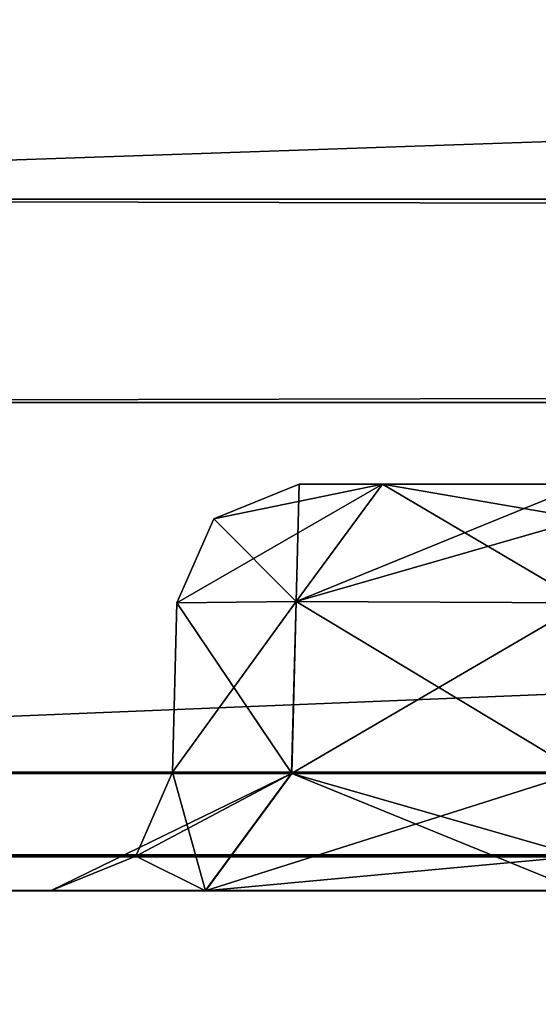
# Model space of a CAD drawing. Header units: millimetres. Extents: x -55 to 55, y -4 to 85.
# Tile 252 of 256: x -50.847 to -50.21, y 80.261 to 81.471. Entities that reach past the tile are written whole.
import ezdxf

# ---------------------------------------------------------------- set-up
doc = ezdxf.new("R2010")
doc.units = ezdxf.units.MM
doc.header["$LTSCALE"] = 74.742497
for name, color, linetype in [('4071', 7, 'CONTINUOUS'), ('4073', 7, 'CONTINUOUS'), ('4074', 7, 'CONTINUOUS'), ('4088', 7, 'CONTINUOUS'), ('4093', 7, 'CONTINUOUS'), ('8028', 7, 'CONTINUOUS'), ('8030', 7, 'CONTINUOUS'), ('8034', 7, 'CONTINUOUS'), ('8043', 7, 'CONTINUOUS'), ('8049', 7, 'CONTINUOUS'), ('8051', 7, 'CONTINUOUS'), ('8059', 7, 'CONTINUOUS'), ('8065', 7, 'CONTINUOUS'), ('8070', 7, 'CONTINUOUS'), ('8309', 7, 'CONTINUOUS'), ('8313', 7, 'CONTINUOUS'), ('8336', 7, 'CONTINUOUS'), ('8337', 7, 'CONTINUOUS'), ('8339', 7, 'CONTINUOUS'), ('8341', 7, 'CONTINUOUS'), ('8347', 7, 'CONTINUOUS'), ('8348', 7, 'CONTINUOUS'), ('8357', 7, 'CONTINUOUS'), ('8382', 7, 'CONTINUOUS'), ('8383', 7, 'CONTINUOUS'), ('8389', 7, 'CONTINUOUS'), ('8390', 7, 'CONTINUOUS'), ('8391', 7, 'CONTINUOUS'), ('8400', 7, 'CONTINUOUS'), ('8455', 7, 'CONTINUOUS'), ('8456', 7, 'CONTINUOUS'), ('8457', 7, 'CONTINUOUS'), ('8461', 7, 'CONTINUOUS'), ('8462', 7, 'CONTINUOUS'), ('8463', 7, 'CONTINUOUS'), ('8467', 7, 'CONTINUOUS'), ('8468', 7, 'CONTINUOUS'), ('8469', 7, 'CONTINUOUS'), ('8488', 7, 'CONTINUOUS'), ('8492', 7, 'CONTINUOUS')]:
    doc.layers.add(name, color=color, linetype=linetype)

msp = doc.modelspace()

# ---------------------------------------------------------------- linework, layer by layer
at = {"layer": '4071', "color": 250, "linetype": 'Continuous', "true_color": 0x1c1c1c}
for points in [[(52.25, 84.85, -52.5), (-52.25, 81.25, -52.5), (-52.25, 84.85, -52.5), (52.25, 84.85, -52.5)], [(52.25, 81.25, -52.5), (-52.25, 81.25, -52.5), (52.25, 84.85, -52.5), (52.25, 81.25, -52.5)]]:
    msp.add_3dface(points, dxfattribs=at)
at = {"layer": '4073', "color": 250, "linetype": 'Continuous', "true_color": 0x1c1c1c}
for points in [[(-52.25, 84.85, 52.5), (52.25, 81.25, 52.5), (52.25, 84.85, 52.5), (-52.25, 84.85, 52.5)], [(-52.25, 81.25, 52.5), (52.25, 81.25, 52.5), (-52.25, 84.85, 52.5), (-52.25, 81.25, 52.5)]]:
    msp.add_3dface(points, dxfattribs=at)
at = {"layer": '4074', "color": 250, "linetype": 'Continuous', "true_color": 0x1c1c1c}
for points in [[(-45.5, 81, 46.5), (45.5, 81, 46.5), (-52.25, 81, 52.25), (-45.5, 81, 46.5)], [(-52.25, 81, 52.25), (45.5, 81, 46.5), (52.25, 81, 52.25), (-52.25, 81, 52.25)], [(-46.2071, 81, 46.2071), (-45.5, 81, 46.5), (-52.25, 81, 52.25), (-46.2071, 81, 46.2071)], [(-46.5, 81, 45.5), (-46.2071, 81, 46.2071), (-52.25, 81, 52.25), (-46.5, 81, 45.5)], [(-45.5, 81, -46.5), (-52.25, 81, -52.25), (52.25, 81, -52.25), (-45.5, 81, -46.5)], [(-45.5, 81, -46.5), (-46.2071, 81, -46.2071), (-52.25, 81, -52.25), (-45.5, 81, -46.5)], [(-52.25, 81, -52.25), (-46.5, 81, -45.5), (-52.25, 81, 52.25), (-52.25, 81, -52.25)], [(-46.5, 81, -45.5), (-46.5, 81, 45.5), (-52.25, 81, 52.25), (-46.5, 81, -45.5)], [(-46.2071, 81, -46.2071), (-46.5, 81, -45.5), (-52.25, 81, -52.25), (-46.2071, 81, -46.2071)]]:
    msp.add_3dface(points, dxfattribs=at)
at = {"layer": '4088', "color": 250, "linetype": 'Continuous', "true_color": 0x1c1c1c}
for points in [[(-52.25, 81.25, -52.5), (52.25, 81.25, -52.5), (-52.25, 81, -52.25), (-52.25, 81.25, -52.5)], [(-52.25, 81, -52.25), (52.25, 81.25, -52.5), (52.25, 81, -52.25), (-52.25, 81, -52.25)]]:
    msp.add_3dface(points, dxfattribs=at)
at = {"layer": '4093', "color": 250, "linetype": 'Continuous', "true_color": 0x1c1c1c}
for points in [[(-52.25, 81.25, 52.5), (-52.25, 81, 52.25), (52.25, 81, 52.25), (-52.25, 81.25, 52.5)], [(52.25, 81.25, 52.5), (-52.25, 81.25, 52.5), (52.25, 81, 52.25), (52.25, 81.25, 52.5)]]:
    msp.add_3dface(points, dxfattribs=at)
at = {"layer": '8028', "color": 253, "linetype": 'Continuous', "true_color": 0xaab4c3}
for points in [[(54.5, 0.15, 54.65), (54.5, 84.85, 54.65), (-54.5, 84.85, 54.65), (54.5, 0.15, 54.65)], [(-54.5, 0.15, 54.65), (-1.1667, 8.8333, 54.65), (-54.5, 84.85, 54.65), (-54.5, 0.15, 54.65)], [(-1.1667, 8.8333, 54.65), (-1.65, 10, 54.65), (-54.5, 84.85, 54.65), (-1.1667, 8.8333, 54.65)], [(-1.65, 10, 54.65), (-1.1667, 11.1667, 54.65), (-54.5, 84.85, 54.65), (-1.65, 10, 54.65)], [(-1.1667, 11.1667, 54.65), (0, 11.65, 54.65), (-54.5, 84.85, 54.65), (-1.1667, 11.1667, 54.65)], [(1.1667, 11.1667, 54.65), (54.5, 0.15, 54.65), (-54.5, 84.85, 54.65), (1.1667, 11.1667, 54.65)], [(0, 11.65, 54.65), (1.1667, 11.1667, 54.65), (-54.5, 84.85, 54.65), (0, 11.65, 54.65)]]:
    msp.add_3dface(points, dxfattribs=at)
at = {"layer": '8030', "color": 253, "linetype": 'Continuous', "true_color": 0xaab4c3}
for points in [[(-54.5, 84.85, -54.65), (54.5, 84.85, -54.65), (-54.5, 0.15, -54.65), (-54.5, 84.85, -54.65)], [(54.5, 84.85, -54.65), (-1.1667, 11.1667, -54.65), (-54.5, 0.15, -54.65), (54.5, 84.85, -54.65)]]:
    msp.add_3dface(points, dxfattribs=at)
at = {"layer": '8034', "color": 253, "linetype": 'Continuous', "true_color": 0xaab4c3}
for points in [[(50.1594, 80.4, 50.8092), (-52.8834, 80.4, 52.5335), (52.8834, 80.4, 52.5335), (50.1594, 80.4, 50.8092)], [(50.1594, 80.4, 50.8092), (41.1406, 80.4, 50.8092), (-52.8834, 80.4, 52.5335), (50.1594, 80.4, 50.8092)], [(-9.5094, 80.4, 50.8092), (-41.1406, 80.4, 50.8092), (-52.8834, 80.4, 52.5335), (-9.5094, 80.4, 50.8092)], [(9.5094, 80.4, 50.8092), (-9.5094, 80.4, 50.8092), (-52.8834, 80.4, 52.5335), (9.5094, 80.4, 50.8092)], [(41.1406, 80.4, 50.8092), (9.5094, 80.4, 50.8092), (-52.8834, 80.4, 52.5335), (41.1406, 80.4, 50.8092)], [(-50.6187, 80.4, 9.9692), (-50.8092, 80.4, 9.5094), (-52.8834, 80.4, 52.5335), (-50.6187, 80.4, 9.9692)], [(-50.1594, 80.4, 10.1592), (-50.6187, 80.4, 9.9692), (-52.8834, 80.4, 52.5335), (-50.1594, 80.4, 10.1592)], [(-49.783, 80.4, 10.1592), (-50.1594, 80.4, 10.1592), (-52.8834, 80.4, 52.5335), (-49.783, 80.4, 10.1592)], [(-50.8092, 80.4, 41.1406), (-49.783, 80.4, 10.1592), (-52.8834, 80.4, 52.5335), (-50.8092, 80.4, 41.1406)], [(-50.8092, 80.4, 50.1594), (-50.8092, 80.4, 41.1406), (-52.8834, 80.4, 52.5335), (-50.8092, 80.4, 50.1594)], [(-50.6187, 80.4, 50.6192), (-50.8092, 80.4, 50.1594), (-52.8834, 80.4, 52.5335), (-50.6187, 80.4, 50.6192)], [(-50.1594, 80.4, 50.8092), (-50.6187, 80.4, 50.6192), (-52.8834, 80.4, 52.5335), (-50.1594, 80.4, 50.8092)], [(-50.1594, 80.4, -40.4908), (-50.6187, 80.4, -40.6808), (-52.8834, 80.4, 52.5335), (-50.1594, 80.4, -40.4908)], [(-52.8834, 80.4, 52.5335), (-50.8092, 80.4, -9.5094), (-50.1594, 80.4, -40.4908), (-52.8834, 80.4, 52.5335)], [(-50.6187, 80.4, -40.6808), (-50.8092, 80.4, -41.1406), (-52.8834, 80.4, 52.5335), (-50.6187, 80.4, -40.6808)], [(-52.8834, 80.4, 52.5335), (-50.8092, 80.4, -50.1594), (-52.8834, 80.4, -52.5335), (-52.8834, 80.4, 52.5335)], [(-50.8092, 80.4, -41.1406), (-50.8092, 80.4, -50.1594), (-52.8834, 80.4, 52.5335), (-50.8092, 80.4, -41.1406)], [(-50.8092, 80.4, -50.1594), (-50.6192, 80.4, -50.6187), (-52.8834, 80.4, -52.5335), (-50.8092, 80.4, -50.1594)], [(-52.8834, 80.4, -52.5335), (-50.1594, 80.4, -50.8092), (52.8834, 80.4, -52.5335), (-52.8834, 80.4, -52.5335)], [(-50.6192, 80.4, -50.6187), (-50.1594, 80.4, -50.8092), (-52.8834, 80.4, -52.5335), (-50.6192, 80.4, -50.6187)], [(-50.8092, 80.4, 9.5094), (-50.8092, 80.4, -9.5094), (-52.8834, 80.4, 52.5335), (-50.8092, 80.4, 9.5094)], [(-52.8834, 80.4, 52.5335), (-52.7809, 80.4, 52.781), (52.8834, 80.4, 52.5335), (-52.8834, 80.4, 52.5335)], [(-52.781, 80.4, -52.7809), (-52.8834, 80.4, -52.5335), (52.7809, 80.4, -52.781), (-52.781, 80.4, -52.7809)], [(52.7809, 80.4, -52.781), (-52.8834, 80.4, -52.5335), (52.8834, 80.4, -52.5335), (52.7809, 80.4, -52.781)], [(-41.1406, 80.4, 50.8092), (-50.1594, 80.4, 50.8092), (-52.8834, 80.4, 52.5335), (-41.1406, 80.4, 50.8092)], [(52.5335, 80.4, -52.8834), (-52.781, 80.4, -52.7809), (52.7809, 80.4, -52.781), (52.5335, 80.4, -52.8834)], [(-52.5335, 80.4, -52.8834), (-52.781, 80.4, -52.7809), (52.5335, 80.4, -52.8834), (-52.5335, 80.4, -52.8834)], [(52.8834, 80.4, 52.5335), (-52.7809, 80.4, 52.781), (52.781, 80.4, 52.7809), (52.8834, 80.4, 52.5335)], [(-52.7809, 80.4, 52.781), (-52.5335, 80.4, 52.8834), (52.781, 80.4, 52.7809), (-52.7809, 80.4, 52.781)], [(52.781, 80.4, 52.7809), (-52.5335, 80.4, 52.8834), (52.5335, 80.4, 52.8834), (52.781, 80.4, 52.7809)], [(-50.6192, 80.4, 40.6813), (-49.783, 80.4, 10.1592), (-50.8092, 80.4, 41.1406), (-50.6192, 80.4, 40.6813)], [(-50.6192, 80.4, -9.9687), (-49.783, 80.4, -40.4908), (-50.8092, 80.4, -9.5094), (-50.6192, 80.4, -9.9687)], [(-49.783, 80.4, -40.4908), (-50.1594, 80.4, -40.4908), (-50.8092, 80.4, -9.5094), (-49.783, 80.4, -40.4908)], [(-50.1594, 80.4, 40.4908), (-49.783, 80.4, 10.1592), (-50.6192, 80.4, 40.6813), (-50.1594, 80.4, 40.4908)], [(-50.1594, 80.4, -10.1592), (-49.783, 80.4, -40.4908), (-50.6192, 80.4, -9.9687), (-50.1594, 80.4, -10.1592)]]:
    msp.add_3dface(points, dxfattribs=at)
at = {"layer": '8043', "color": 253, "linetype": 'Continuous', "true_color": 0xaab4c3}
for points in [[(-50.4014, 80.9, -9.7514), (-50.5039, 80.9, -9.504), (-50.4014, 80.9, 9.7514), (-50.4014, 80.9, -9.7514)], [(-50.5039, 80.9, -50.154), (-50.5039, 80.9, -41.146), (-50.4014, 80.9, -40.8986), (-50.5039, 80.9, -50.154)], [(-50.4014, 80.9, 40.8986), (-50.5039, 80.9, 41.146), (-50.4014, 80.9, 50.4014), (-50.4014, 80.9, 40.8986)], [(-50.4014, 80.9, -50.4014), (-50.5039, 80.9, -50.154), (-50.4014, 80.9, -40.8986), (-50.4014, 80.9, -50.4014)], [(-50.5039, 80.9, 41.146), (-50.5039, 80.9, 50.154), (-50.4014, 80.9, 50.4014), (-50.5039, 80.9, 41.146)], [(-50.5039, 80.9, -9.504), (-50.5039, 80.9, 9.504), (-50.4014, 80.9, 9.7514), (-50.5039, 80.9, -9.504)], [(-50.154, 80.9, -9.8539), (-50.4014, 80.9, -9.7514), (-50.154, 80.9, 9.8539), (-50.154, 80.9, -9.8539)], [(-50.154, 80.9, 9.8539), (-50.4014, 80.9, -9.7514), (-50.4014, 80.9, 9.7514), (-50.154, 80.9, 9.8539)], [(-50.154, 80.9, 50.5039), (-50.4014, 80.9, 40.8986), (-50.4014, 80.9, 50.4014), (-50.154, 80.9, 50.5039)], [(-50.154, 80.9, -50.5039), (-50.4014, 80.9, -50.4014), (-50.154, 80.9, -40.7961), (-50.154, 80.9, -50.5039)], [(-50.154, 80.9, 40.7961), (-50.4014, 80.9, 40.8986), (-50.154, 80.9, 50.5039), (-50.154, 80.9, 40.7961)], [(-50.154, 80.9, -40.7961), (-50.4014, 80.9, -50.4014), (-50.4014, 80.9, -40.8986), (-50.154, 80.9, -40.7961)]]:
    msp.add_3dface(points, dxfattribs=at)
at = {"layer": '8049', "color": 253, "linetype": 'Continuous', "true_color": 0xaab4c3}
for points in [[(-52.6463, 84.8539, 53.1462), (52.6463, 84.8539, 53.1462), (-52.5335, 80.5461, 53.0334), (-52.6463, 84.8539, 53.1462)], [(-52.5335, 80.5461, 53.0334), (52.6463, 84.8539, 53.1462), (52.5335, 80.5461, 53.0334), (-52.5335, 80.5461, 53.0334)]]:
    msp.add_3dface(points, dxfattribs=at)
at = {"layer": '8051', "color": 253, "linetype": 'Continuous', "true_color": 0xaab4c3}
for points in [[(52.5335, 80.5461, -53.0334), (-52.6463, 84.8539, -53.1462), (-52.5335, 80.5461, -53.0334), (52.5335, 80.5461, -53.0334)], [(52.6463, 84.8539, -53.1462), (-52.6463, 84.8539, -53.1462), (52.5335, 80.5461, -53.0334), (52.6463, 84.8539, -53.1462)]]:
    msp.add_3dface(points, dxfattribs=at)
at = {"layer": '8059', "color": 253, "linetype": 'Continuous', "true_color": 0xaab4c3}
for points in [[(-50.6593, 80.5461, 9.5094), (-50.6538, 80.7539, -9.504), (-50.6593, 80.5461, -9.5094), (-50.6593, 80.5461, 9.5094)], [(-50.6538, 80.7539, 9.504), (-50.6538, 80.7539, -9.504), (-50.6593, 80.5461, 9.5094), (-50.6538, 80.7539, 9.504)]]:
    msp.add_3dface(points, dxfattribs=at)
at = {"layer": '8065', "color": 253, "linetype": 'Continuous', "true_color": 0xaab4c3}
for points in [[(-50.6593, 80.5461, 50.1594), (-50.6538, 80.7539, 41.146), (-50.6593, 80.5461, 41.1406), (-50.6593, 80.5461, 50.1594)], [(-50.6538, 80.7539, 50.154), (-50.6538, 80.7539, 41.146), (-50.6593, 80.5461, 50.1594), (-50.6538, 80.7539, 50.154)]]:
    msp.add_3dface(points, dxfattribs=at)
at = {"layer": '8070', "color": 253, "linetype": 'Continuous', "true_color": 0xaab4c3}
for points in [[(-50.6538, 80.7539, -41.146), (-50.6538, 80.7539, -50.154), (-50.6593, 80.5461, -41.1406), (-50.6538, 80.7539, -41.146)], [(-50.6593, 80.5461, -41.1406), (-50.6538, 80.7539, -50.154), (-50.6593, 80.5461, -50.1594), (-50.6593, 80.5461, -41.1406)]]:
    msp.add_3dface(points, dxfattribs=at)
at = {"layer": '8309', "color": 253, "linetype": 'Continuous', "true_color": 0xaab4c3}
for points in [[(-50.5074, 80.7556, -40.7926), (-50.6538, 80.7539, -41.146), (-50.5128, 80.5444, -40.7869), (-50.5074, 80.7556, -40.7926)], [(-50.1594, 80.5461, -40.6407), (-50.5074, 80.7556, -40.7926), (-50.5128, 80.5444, -40.7869), (-50.1594, 80.5461, -40.6407)], [(-50.1594, 80.5461, -40.6407), (-50.154, 80.7539, -40.6462), (-50.5074, 80.7556, -40.7926), (-50.1594, 80.5461, -40.6407)], [(-50.6538, 80.7539, -41.146), (-50.6593, 80.5461, -41.1406), (-50.5128, 80.5444, -40.7869), (-50.6538, 80.7539, -41.146)]]:
    msp.add_3dface(points, dxfattribs=at)
at = {"layer": '8313', "color": 253, "linetype": 'Continuous', "true_color": 0xaab4c3}
for points in [[(-50.6593, 80.5461, -50.1594), (-50.5074, 80.7556, -50.5074), (-50.5131, 80.5444, -50.5128), (-50.6593, 80.5461, -50.1594)], [(-50.6593, 80.5461, -50.1594), (-50.6538, 80.7539, -50.154), (-50.5074, 80.7556, -50.5074), (-50.6593, 80.5461, -50.1594)], [(-50.5074, 80.7556, -50.5074), (-50.154, 80.7539, -50.6538), (-50.5131, 80.5444, -50.5128), (-50.5074, 80.7556, -50.5074)], [(-50.154, 80.7539, -50.6538), (-50.1594, 80.5461, -50.6593), (-50.5131, 80.5444, -50.5128), (-50.154, 80.7539, -50.6538)]]:
    msp.add_3dface(points, dxfattribs=at)
at = {"layer": '8336', "color": 253, "linetype": 'Continuous', "true_color": 0xaab4c3}
for points in [[(-50.5074, 80.7556, 50.5074), (-50.6538, 80.7539, 50.154), (-50.5128, 80.5444, 50.5131), (-50.5074, 80.7556, 50.5074)], [(-50.1594, 80.5461, 50.6593), (-50.5074, 80.7556, 50.5074), (-50.5128, 80.5444, 50.5131), (-50.1594, 80.5461, 50.6593)], [(-50.1594, 80.5461, 50.6593), (-50.154, 80.7539, 50.6538), (-50.5074, 80.7556, 50.5074), (-50.1594, 80.5461, 50.6593)], [(-50.6538, 80.7539, 50.154), (-50.6593, 80.5461, 50.1594), (-50.5128, 80.5444, 50.5131), (-50.6538, 80.7539, 50.154)]]:
    msp.add_3dface(points, dxfattribs=at)
at = {"layer": '8337', "color": 253, "linetype": 'Continuous', "true_color": 0xaab4c3}
for points in [[(-50.6593, 80.5461, 41.1406), (-50.5074, 80.7556, 40.7926), (-50.5131, 80.5444, 40.7872), (-50.6593, 80.5461, 41.1406)], [(-50.6593, 80.5461, 41.1406), (-50.6538, 80.7539, 41.146), (-50.5074, 80.7556, 40.7926), (-50.6593, 80.5461, 41.1406)], [(-50.5074, 80.7556, 40.7926), (-50.154, 80.7539, 40.6462), (-50.5131, 80.5444, 40.7872), (-50.5074, 80.7556, 40.7926)], [(-50.154, 80.7539, 40.6462), (-50.1594, 80.5461, 40.6407), (-50.5131, 80.5444, 40.7872), (-50.154, 80.7539, 40.6462)]]:
    msp.add_3dface(points, dxfattribs=at)
at = {"layer": '8339', "color": 253, "linetype": 'Continuous', "true_color": 0xaab4c3}
for points in [[(-50.5074, 80.7556, 9.8574), (-50.6538, 80.7539, 9.504), (-50.5128, 80.5444, 9.8631), (-50.5074, 80.7556, 9.8574)], [(-50.1594, 80.5461, 10.0093), (-50.5074, 80.7556, 9.8574), (-50.5128, 80.5444, 9.8631), (-50.1594, 80.5461, 10.0093)], [(-50.1594, 80.5461, 10.0093), (-50.154, 80.7539, 10.0038), (-50.5074, 80.7556, 9.8574), (-50.1594, 80.5461, 10.0093)], [(-50.6538, 80.7539, 9.504), (-50.6593, 80.5461, 9.5094), (-50.5128, 80.5444, 9.8631), (-50.6538, 80.7539, 9.504)]]:
    msp.add_3dface(points, dxfattribs=at)
at = {"layer": '8341', "color": 253, "linetype": 'Continuous', "true_color": 0xaab4c3}
for points in [[(-50.6593, 80.5461, -9.5094), (-50.6538, 80.7539, -9.504), (-50.5074, 80.7556, -9.8574), (-50.6593, 80.5461, -9.5094)], [(-50.6593, 80.5461, -9.5094), (-50.5074, 80.7556, -9.8574), (-50.5131, 80.5444, -9.8628), (-50.6593, 80.5461, -9.5094)], [(-50.5074, 80.7556, -9.8574), (-50.154, 80.7539, -10.0038), (-50.5131, 80.5444, -9.8628), (-50.5074, 80.7556, -9.8574)], [(-50.154, 80.7539, -10.0038), (-50.1594, 80.5461, -10.0093), (-50.5131, 80.5444, -9.8628), (-50.154, 80.7539, -10.0038)]]:
    msp.add_3dface(points, dxfattribs=at)
at = {"layer": '8347', "color": 253, "linetype": 'Continuous', "true_color": 0xaab4c3}
for points in [[(-50.6085, 80.8574, -41.146), (-50.5039, 80.9, -41.146), (-50.6085, 80.8574, -50.154), (-50.6085, 80.8574, -41.146)], [(-50.5039, 80.9, -41.146), (-50.5039, 80.9, -50.154), (-50.6085, 80.8574, -50.154), (-50.5039, 80.9, -41.146)], [(-50.6538, 80.7539, -50.154), (-50.6538, 80.7539, -41.146), (-50.6085, 80.8574, -41.146), (-50.6538, 80.7539, -50.154)], [(-50.6538, 80.7539, -50.154), (-50.6085, 80.8574, -41.146), (-50.6085, 80.8574, -50.154), (-50.6538, 80.7539, -50.154)]]:
    msp.add_3dface(points, dxfattribs=at)
at = {"layer": '8348', "color": 253, "linetype": 'Continuous', "true_color": 0xaab4c3}
for points in [[(-50.6538, 80.7539, -50.154), (-50.4014, 80.9, -50.4014), (-50.5074, 80.7556, -50.5074), (-50.6538, 80.7539, -50.154)], [(-50.4014, 80.9, -50.4014), (-50.6538, 80.7539, -50.154), (-50.6085, 80.8574, -50.154), (-50.4014, 80.9, -50.4014)], [(-50.5039, 80.9, -50.154), (-50.4014, 80.9, -50.4014), (-50.6085, 80.8574, -50.154), (-50.5039, 80.9, -50.154)], [(-50.4014, 80.9, -50.4014), (-50.154, 80.9, -50.5039), (-50.5074, 80.7556, -50.5074), (-50.4014, 80.9, -50.4014)], [(-50.5074, 80.7556, -50.5074), (-50.154, 80.9, -50.5039), (-50.154, 80.8574, -50.6085), (-50.5074, 80.7556, -50.5074)], [(-50.154, 80.7539, -50.6538), (-50.5074, 80.7556, -50.5074), (-50.154, 80.8574, -50.6085), (-50.154, 80.7539, -50.6538)]]:
    msp.add_3dface(points, dxfattribs=at)
at = {"layer": '8357', "color": 253, "linetype": 'Continuous', "true_color": 0xaab4c3}
for points in [[(-50.5074, 80.7556, -40.7926), (-50.5039, 80.9, -41.146), (-50.6085, 80.8574, -41.146), (-50.5074, 80.7556, -40.7926)], [(-50.154, 80.7539, -40.6462), (-50.4014, 80.9, -40.8986), (-50.5074, 80.7556, -40.7926), (-50.154, 80.7539, -40.6462)], [(-50.4014, 80.9, -40.8986), (-50.5039, 80.9, -41.146), (-50.5074, 80.7556, -40.7926), (-50.4014, 80.9, -40.8986)], [(-50.154, 80.9, -40.7961), (-50.4014, 80.9, -40.8986), (-50.154, 80.8574, -40.6915), (-50.154, 80.9, -40.7961)], [(-50.4014, 80.9, -40.8986), (-50.154, 80.7539, -40.6462), (-50.154, 80.8574, -40.6915), (-50.4014, 80.9, -40.8986)], [(-50.6538, 80.7539, -41.146), (-50.5074, 80.7556, -40.7926), (-50.6085, 80.8574, -41.146), (-50.6538, 80.7539, -41.146)]]:
    msp.add_3dface(points, dxfattribs=at)
at = {"layer": '8382', "color": 253, "linetype": 'Continuous', "true_color": 0xaab4c3}
for points in [[(-50.6085, 80.8574, 9.504), (-50.5039, 80.9, 9.504), (-50.6085, 80.8574, -9.504), (-50.6085, 80.8574, 9.504)], [(-50.5039, 80.9, 9.504), (-50.5039, 80.9, -9.504), (-50.6085, 80.8574, -9.504), (-50.5039, 80.9, 9.504)], [(-50.6538, 80.7539, -9.504), (-50.6085, 80.8574, 9.504), (-50.6085, 80.8574, -9.504), (-50.6538, 80.7539, -9.504)], [(-50.6538, 80.7539, -9.504), (-50.6538, 80.7539, 9.504), (-50.6085, 80.8574, 9.504), (-50.6538, 80.7539, -9.504)]]:
    msp.add_3dface(points, dxfattribs=at)
at = {"layer": '8383', "color": 253, "linetype": 'Continuous', "true_color": 0xaab4c3}
for points in [[(-50.4014, 80.9, -9.7514), (-50.6538, 80.7539, -9.504), (-50.6085, 80.8574, -9.504), (-50.4014, 80.9, -9.7514)], [(-50.6538, 80.7539, -9.504), (-50.4014, 80.9, -9.7514), (-50.5074, 80.7556, -9.8574), (-50.6538, 80.7539, -9.504)], [(-50.5039, 80.9, -9.504), (-50.4014, 80.9, -9.7514), (-50.6085, 80.8574, -9.504), (-50.5039, 80.9, -9.504)], [(-50.4014, 80.9, -9.7514), (-50.154, 80.9, -9.8539), (-50.5074, 80.7556, -9.8574), (-50.4014, 80.9, -9.7514)], [(-50.5074, 80.7556, -9.8574), (-50.154, 80.9, -9.8539), (-50.154, 80.8574, -9.9585), (-50.5074, 80.7556, -9.8574)], [(-50.154, 80.7539, -10.0038), (-50.5074, 80.7556, -9.8574), (-50.154, 80.8574, -9.9585), (-50.154, 80.7539, -10.0038)]]:
    msp.add_3dface(points, dxfattribs=at)
at = {"layer": '8389', "color": 253, "linetype": 'Continuous', "true_color": 0xaab4c3}
for points in [[(-50.5074, 80.7556, 9.8574), (-50.5039, 80.9, 9.504), (-50.6085, 80.8574, 9.504), (-50.5074, 80.7556, 9.8574)], [(-50.154, 80.7539, 10.0038), (-50.4014, 80.9, 9.7514), (-50.5074, 80.7556, 9.8574), (-50.154, 80.7539, 10.0038)], [(-50.4014, 80.9, 9.7514), (-50.5039, 80.9, 9.504), (-50.5074, 80.7556, 9.8574), (-50.4014, 80.9, 9.7514)], [(-50.4014, 80.9, 9.7514), (-50.154, 80.7539, 10.0038), (-50.154, 80.8574, 9.9585), (-50.4014, 80.9, 9.7514)], [(-50.154, 80.9, 9.8539), (-50.4014, 80.9, 9.7514), (-50.154, 80.8574, 9.9585), (-50.154, 80.9, 9.8539)], [(-50.6538, 80.7539, 9.504), (-50.5074, 80.7556, 9.8574), (-50.6085, 80.8574, 9.504), (-50.6538, 80.7539, 9.504)]]:
    msp.add_3dface(points, dxfattribs=at)
at = {"layer": '8390', "color": 253, "linetype": 'Continuous', "true_color": 0xaab4c3}
for points in [[(-50.6085, 80.8574, 50.154), (-50.5039, 80.9, 50.154), (-50.6085, 80.8574, 41.146), (-50.6085, 80.8574, 50.154)], [(-50.5039, 80.9, 50.154), (-50.5039, 80.9, 41.146), (-50.6085, 80.8574, 41.146), (-50.5039, 80.9, 50.154)], [(-50.6538, 80.7539, 41.146), (-50.6085, 80.8574, 50.154), (-50.6085, 80.8574, 41.146), (-50.6538, 80.7539, 41.146)], [(-50.6538, 80.7539, 41.146), (-50.6538, 80.7539, 50.154), (-50.6085, 80.8574, 50.154), (-50.6538, 80.7539, 41.146)]]:
    msp.add_3dface(points, dxfattribs=at)
at = {"layer": '8391', "color": 253, "linetype": 'Continuous', "true_color": 0xaab4c3}
for points in [[(-50.6538, 80.7539, 41.146), (-50.4014, 80.9, 40.8986), (-50.5074, 80.7556, 40.7926), (-50.6538, 80.7539, 41.146)], [(-50.4014, 80.9, 40.8986), (-50.6538, 80.7539, 41.146), (-50.6085, 80.8574, 41.146), (-50.4014, 80.9, 40.8986)], [(-50.5039, 80.9, 41.146), (-50.4014, 80.9, 40.8986), (-50.6085, 80.8574, 41.146), (-50.5039, 80.9, 41.146)], [(-50.5074, 80.7556, 40.7926), (-50.154, 80.9, 40.7961), (-50.154, 80.8574, 40.6915), (-50.5074, 80.7556, 40.7926)], [(-50.4014, 80.9, 40.8986), (-50.154, 80.9, 40.7961), (-50.5074, 80.7556, 40.7926), (-50.4014, 80.9, 40.8986)], [(-50.154, 80.7539, 40.6462), (-50.5074, 80.7556, 40.7926), (-50.154, 80.8574, 40.6915), (-50.154, 80.7539, 40.6462)]]:
    msp.add_3dface(points, dxfattribs=at)
at = {"layer": '8400', "color": 253, "linetype": 'Continuous', "true_color": 0xaab4c3}
for points in [[(-50.5074, 80.7556, 50.5074), (-50.5039, 80.9, 50.154), (-50.6085, 80.8574, 50.154), (-50.5074, 80.7556, 50.5074)], [(-50.154, 80.7539, 50.6538), (-50.4014, 80.9, 50.4014), (-50.5074, 80.7556, 50.5074), (-50.154, 80.7539, 50.6538)], [(-50.4014, 80.9, 50.4014), (-50.5039, 80.9, 50.154), (-50.5074, 80.7556, 50.5074), (-50.4014, 80.9, 50.4014)], [(-50.154, 80.9, 50.5039), (-50.4014, 80.9, 50.4014), (-50.154, 80.8574, 50.6085), (-50.154, 80.9, 50.5039)], [(-50.4014, 80.9, 50.4014), (-50.154, 80.7539, 50.6538), (-50.154, 80.8574, 50.6085), (-50.4014, 80.9, 50.4014)], [(-50.6538, 80.7539, 50.154), (-50.5074, 80.7556, 50.5074), (-50.6085, 80.8574, 50.154), (-50.6538, 80.7539, 50.154)]]:
    msp.add_3dface(points, dxfattribs=at)
at = {"layer": '8455', "color": 253, "linetype": 'Continuous', "true_color": 0xaab4c3}
for points in [[(-50.6192, 80.4, -50.6187), (-50.8092, 80.4, -50.1594), (-50.5131, 80.5444, -50.5128), (-50.6192, 80.4, -50.6187)], [(-50.5131, 80.5444, -50.5128), (-50.8092, 80.4, -50.1594), (-50.7045, 80.4426, -50.1594), (-50.5131, 80.5444, -50.5128)], [(-50.6593, 80.5461, -50.1594), (-50.5131, 80.5444, -50.5128), (-50.7045, 80.4426, -50.1594), (-50.6593, 80.5461, -50.1594)], [(-50.6192, 80.4, -50.6187), (-50.1594, 80.5461, -50.6593), (-50.1594, 80.4426, -50.7045), (-50.6192, 80.4, -50.6187)], [(-50.1594, 80.5461, -50.6593), (-50.6192, 80.4, -50.6187), (-50.5131, 80.5444, -50.5128), (-50.1594, 80.5461, -50.6593)], [(-50.1594, 80.4, -50.8092), (-50.6192, 80.4, -50.6187), (-50.1594, 80.4426, -50.7045), (-50.1594, 80.4, -50.8092)]]:
    msp.add_3dface(points, dxfattribs=at)
at = {"layer": '8456', "color": 253, "linetype": 'Continuous', "true_color": 0xaab4c3}
for points in [[(-50.6593, 80.5461, -41.1406), (-50.6593, 80.5461, -50.1594), (-50.7045, 80.4426, -50.1594), (-50.6593, 80.5461, -41.1406)], [(-50.6593, 80.5461, -41.1406), (-50.7045, 80.4426, -50.1594), (-50.7045, 80.4426, -41.1406), (-50.6593, 80.5461, -41.1406)], [(-50.8092, 80.4, -50.1594), (-50.8092, 80.4, -41.1406), (-50.7045, 80.4426, -41.1406), (-50.8092, 80.4, -50.1594)], [(-50.7045, 80.4426, -50.1594), (-50.8092, 80.4, -50.1594), (-50.7045, 80.4426, -41.1406), (-50.7045, 80.4426, -50.1594)]]:
    msp.add_3dface(points, dxfattribs=at)
at = {"layer": '8457', "color": 253, "linetype": 'Continuous', "true_color": 0xaab4c3}
for points in [[(-50.6187, 80.4, -40.6808), (-50.6593, 80.5461, -41.1406), (-50.7045, 80.4426, -41.1406), (-50.6187, 80.4, -40.6808)], [(-50.6593, 80.5461, -41.1406), (-50.6187, 80.4, -40.6808), (-50.5128, 80.5444, -40.7869), (-50.6593, 80.5461, -41.1406)], [(-50.6187, 80.4, -40.6808), (-50.1594, 80.4, -40.4908), (-50.5128, 80.5444, -40.7869), (-50.6187, 80.4, -40.6808)], [(-50.1594, 80.5461, -40.6407), (-50.5128, 80.5444, -40.7869), (-50.1594, 80.4426, -40.5955), (-50.1594, 80.5461, -40.6407)], [(-50.5128, 80.5444, -40.7869), (-50.1594, 80.4, -40.4908), (-50.1594, 80.4426, -40.5955), (-50.5128, 80.5444, -40.7869)], [(-50.8092, 80.4, -41.1406), (-50.6187, 80.4, -40.6808), (-50.7045, 80.4426, -41.1406), (-50.8092, 80.4, -41.1406)]]:
    msp.add_3dface(points, dxfattribs=at)
at = {"layer": '8461', "color": 253, "linetype": 'Continuous', "true_color": 0xaab4c3}
for points in [[(-50.5131, 80.5444, -9.8628), (-50.8092, 80.4, -9.5094), (-50.7045, 80.4426, -9.5094), (-50.5131, 80.5444, -9.8628)], [(-50.6192, 80.4, -9.9687), (-50.8092, 80.4, -9.5094), (-50.5131, 80.5444, -9.8628), (-50.6192, 80.4, -9.9687)], [(-50.6593, 80.5461, -9.5094), (-50.5131, 80.5444, -9.8628), (-50.7045, 80.4426, -9.5094), (-50.6593, 80.5461, -9.5094)], [(-50.6192, 80.4, -9.9687), (-50.1594, 80.5461, -10.0093), (-50.1594, 80.4426, -10.0545), (-50.6192, 80.4, -9.9687)], [(-50.1594, 80.5461, -10.0093), (-50.6192, 80.4, -9.9687), (-50.5131, 80.5444, -9.8628), (-50.1594, 80.5461, -10.0093)], [(-50.1594, 80.4, -10.1592), (-50.6192, 80.4, -9.9687), (-50.1594, 80.4426, -10.0545), (-50.1594, 80.4, -10.1592)]]:
    msp.add_3dface(points, dxfattribs=at)
at = {"layer": '8462', "color": 253, "linetype": 'Continuous', "true_color": 0xaab4c3}
for points in [[(-50.7045, 80.4426, 9.5094), (-50.6593, 80.5461, 9.5094), (-50.7045, 80.4426, -9.5094), (-50.7045, 80.4426, 9.5094)], [(-50.6593, 80.5461, 9.5094), (-50.6593, 80.5461, -9.5094), (-50.7045, 80.4426, -9.5094), (-50.6593, 80.5461, 9.5094)], [(-50.8092, 80.4, -9.5094), (-50.8092, 80.4, 9.5094), (-50.7045, 80.4426, 9.5094), (-50.8092, 80.4, -9.5094)], [(-50.8092, 80.4, -9.5094), (-50.7045, 80.4426, 9.5094), (-50.7045, 80.4426, -9.5094), (-50.8092, 80.4, -9.5094)]]:
    msp.add_3dface(points, dxfattribs=at)
at = {"layer": '8463', "color": 253, "linetype": 'Continuous', "true_color": 0xaab4c3}
for points in [[(-50.6187, 80.4, 9.9692), (-50.6593, 80.5461, 9.5094), (-50.7045, 80.4426, 9.5094), (-50.6187, 80.4, 9.9692)], [(-50.6593, 80.5461, 9.5094), (-50.6187, 80.4, 9.9692), (-50.5128, 80.5444, 9.8631), (-50.6593, 80.5461, 9.5094)], [(-50.6187, 80.4, 9.9692), (-50.1594, 80.4, 10.1592), (-50.5128, 80.5444, 9.8631), (-50.6187, 80.4, 9.9692)], [(-50.1594, 80.5461, 10.0093), (-50.5128, 80.5444, 9.8631), (-50.1594, 80.4426, 10.0545), (-50.1594, 80.5461, 10.0093)], [(-50.5128, 80.5444, 9.8631), (-50.1594, 80.4, 10.1592), (-50.1594, 80.4426, 10.0545), (-50.5128, 80.5444, 9.8631)], [(-50.8092, 80.4, 9.5094), (-50.6187, 80.4, 9.9692), (-50.7045, 80.4426, 9.5094), (-50.8092, 80.4, 9.5094)]]:
    msp.add_3dface(points, dxfattribs=at)
at = {"layer": '8467', "color": 253, "linetype": 'Continuous', "true_color": 0xaab4c3}
for points in [[(-50.6192, 80.4, 40.6813), (-50.8092, 80.4, 41.1406), (-50.5131, 80.5444, 40.7872), (-50.6192, 80.4, 40.6813)], [(-50.5131, 80.5444, 40.7872), (-50.8092, 80.4, 41.1406), (-50.7045, 80.4426, 41.1406), (-50.5131, 80.5444, 40.7872)], [(-50.6593, 80.5461, 41.1406), (-50.5131, 80.5444, 40.7872), (-50.7045, 80.4426, 41.1406), (-50.6593, 80.5461, 41.1406)], [(-50.6192, 80.4, 40.6813), (-50.1594, 80.5461, 40.6407), (-50.1594, 80.4426, 40.5955), (-50.6192, 80.4, 40.6813)], [(-50.1594, 80.5461, 40.6407), (-50.6192, 80.4, 40.6813), (-50.5131, 80.5444, 40.7872), (-50.1594, 80.5461, 40.6407)], [(-50.1594, 80.4, 40.4908), (-50.6192, 80.4, 40.6813), (-50.1594, 80.4426, 40.5955), (-50.1594, 80.4, 40.4908)]]:
    msp.add_3dface(points, dxfattribs=at)
at = {"layer": '8468', "color": 253, "linetype": 'Continuous', "true_color": 0xaab4c3}
for points in [[(-50.7045, 80.4426, 50.1594), (-50.6593, 80.5461, 50.1594), (-50.7045, 80.4426, 41.1406), (-50.7045, 80.4426, 50.1594)], [(-50.6593, 80.5461, 50.1594), (-50.6593, 80.5461, 41.1406), (-50.7045, 80.4426, 41.1406), (-50.6593, 80.5461, 50.1594)], [(-50.8092, 80.4, 41.1406), (-50.7045, 80.4426, 50.1594), (-50.7045, 80.4426, 41.1406), (-50.8092, 80.4, 41.1406)], [(-50.8092, 80.4, 41.1406), (-50.8092, 80.4, 50.1594), (-50.7045, 80.4426, 50.1594), (-50.8092, 80.4, 41.1406)]]:
    msp.add_3dface(points, dxfattribs=at)
at = {"layer": '8469', "color": 253, "linetype": 'Continuous', "true_color": 0xaab4c3}
for points in [[(-50.6187, 80.4, 50.6192), (-50.6593, 80.5461, 50.1594), (-50.7045, 80.4426, 50.1594), (-50.6187, 80.4, 50.6192)], [(-50.6593, 80.5461, 50.1594), (-50.6187, 80.4, 50.6192), (-50.5128, 80.5444, 50.5131), (-50.6593, 80.5461, 50.1594)], [(-50.6187, 80.4, 50.6192), (-50.1594, 80.4, 50.8092), (-50.5128, 80.5444, 50.5131), (-50.6187, 80.4, 50.6192)], [(-50.1594, 80.5461, 50.6593), (-50.5128, 80.5444, 50.5131), (-50.1594, 80.4426, 50.7045), (-50.1594, 80.5461, 50.6593)], [(-50.5128, 80.5444, 50.5131), (-50.1594, 80.4, 50.8092), (-50.1594, 80.4426, 50.7045), (-50.5128, 80.5444, 50.5131)], [(-50.8092, 80.4, 50.1594), (-50.6187, 80.4, 50.6192), (-50.7045, 80.4426, 50.1594), (-50.8092, 80.4, 50.1594)]]:
    msp.add_3dface(points, dxfattribs=at)
at = {"layer": '8488', "color": 253, "linetype": 'Continuous', "true_color": 0xaab4c3}
for points in [[(-52.5335, 80.5461, 53.0334), (52.5335, 80.5461, 53.0334), (52.5335, 80.4426, 52.9881), (-52.5335, 80.5461, 53.0334)], [(-52.5335, 80.4426, 52.9881), (-52.5335, 80.5461, 53.0334), (52.5335, 80.4426, 52.9881), (-52.5335, 80.4426, 52.9881)], [(52.5335, 80.4, 52.8834), (-52.5335, 80.4, 52.8834), (-52.5335, 80.4426, 52.9881), (52.5335, 80.4, 52.8834)], [(52.5335, 80.4, 52.8834), (-52.5335, 80.4426, 52.9881), (52.5335, 80.4426, 52.9881), (52.5335, 80.4, 52.8834)]]:
    msp.add_3dface(points, dxfattribs=at)
at = {"layer": '8492', "color": 253, "linetype": 'Continuous', "true_color": 0xaab4c3}
for points in [[(52.5335, 80.5461, -53.0334), (-52.5335, 80.4426, -52.9881), (52.5335, 80.4426, -52.9881), (52.5335, 80.5461, -53.0334)], [(52.5335, 80.5461, -53.0334), (-52.5335, 80.5461, -53.0334), (-52.5335, 80.4426, -52.9881), (52.5335, 80.5461, -53.0334)], [(-52.5335, 80.4426, -52.9881), (-52.5335, 80.4, -52.8834), (52.5335, 80.4426, -52.9881), (-52.5335, 80.4426, -52.9881)], [(-52.5335, 80.4, -52.8834), (52.5335, 80.4, -52.8834), (52.5335, 80.4426, -52.9881), (-52.5335, 80.4, -52.8834)]]:
    msp.add_3dface(points, dxfattribs=at)

doc.saveas('drawing.dxf')
